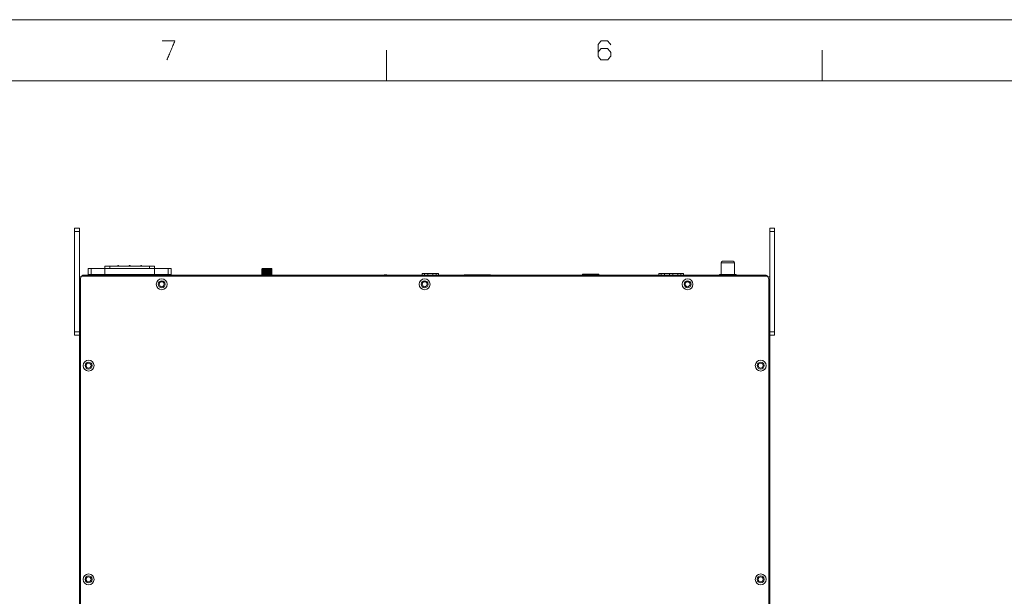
# Model space of a CAD drawing. Header units: millimetres. Extents: x 0 to 2122, y 0 to 1639.
# Tile 19 of 75: x 307 to 906, y 1289 to 1639. Entities that reach past the tile are written whole.
import ezdxf

# ---------------------------------------------------------------- set-up
doc = ezdxf.new("R2010")
doc.units = ezdxf.units.MM
doc.layers.add('1', color=7, linetype='Continuous', true_color=0xffffff)

msp = doc.modelspace()

# ---------------------------------------------------------------- linework, layer by layer
at = {"layer": '1', "color": 7, "linetype": 'Continuous', "lineweight": 13}
for p, q in [((0, 1639.49), (2121.69, 1639.49)), ((530.42, 1602.23), (530.42, 1620.86)), ((795.64, 1602.23), (795.64, 1620.86)), ((31.2, 1602.23), (2090.49, 1602.23)), ((340.69, 1512.68), (343.69, 1512.68)), ((340.69, 1510.68), (340.69, 1512.68)), ((343.69, 1510.68), (340.69, 1510.68)), ((340.69, 1449.68), (340.69, 1510.68)), ((343.69, 1512.68), (343.69, 1510.68)), ((343.69, 1449.68), (343.69, 1510.68)), ((763.69, 1512.68), (766.69, 1512.68)), ((763.69, 1510.68), (763.69, 1512.68)), ((766.69, 1510.68), (763.69, 1510.68)), ((763.69, 1449.68), (763.69, 1510.68)), ((766.69, 1512.68), (766.69, 1510.68)), ((766.69, 1449.68), (766.69, 1510.68)), ((735.04, 1492.58), (741.34, 1492.58)), ((348.99, 1488.08), (348.99, 1484.58)), ((348.99, 1488.08), (350.74, 1488.08)), ((350.74, 1484.58), (350.74, 1488.08)), ((350.74, 1488.08), (359.04, 1488.08)), ((359.04, 1489.58), (359.04, 1488.08)), ((362.04, 1489.58), (359.04, 1489.58)), ((359.04, 1484.58), (359.04, 1488.08)), ((359.04, 1488.08), (389.34, 1488.08)), ((362.04, 1489.58), (362.04, 1488.08)), ((386.34, 1489.58), (362.04, 1489.58)), ((366.89, 1490.08), (366.72, 1489.58)), ((366.89, 1490.08), (367.49, 1490.08)), ((367.49, 1490.08), (367.67, 1489.58)), ((373.89, 1490.08), (373.72, 1489.58)), ((373.89, 1490.08), (374.49, 1490.08)), ((374.49, 1490.08), (374.67, 1489.58)), ((380.89, 1490.08), (380.72, 1489.58)), ((380.89, 1490.08), (381.49, 1490.08)), ((381.67, 1489.58), (381.49, 1490.08)), ((386.34, 1489.58), (386.34, 1488.08)), ((389.34, 1489.58), (386.34, 1489.58)), ((389.34, 1489.58), (389.34, 1488.08)), ((389.34, 1484.58), (389.34, 1488.08)), ((389.34, 1488.08), (397.64, 1488.08)), ((397.64, 1484.58), (397.64, 1488.08)), ((399.39, 1488.08), (397.64, 1488.08)), ((399.39, 1484.58), (399.39, 1488.08)), ((454.69, 1484.08), (454.69, 1487.98)), ((454.72, 1487.98), (454.69, 1487.98)), ((454.72, 1484.08), (454.72, 1487.98)), ((454.74, 1484.08), (454.74, 1487.98)), ((454.82, 1487.98), (454.74, 1487.98)), ((454.79, 1488.08), (454.82, 1488.08)), ((454.83, 1488.08), (454.82, 1488.08)), ((454.82, 1484.08), (454.82, 1487.98)), ((454.83, 1488.08), (454.92, 1488.08)), ((454.86, 1484.08), (454.86, 1487.98)), ((454.99, 1487.98), (454.86, 1487.98)), ((454.95, 1488.08), (454.92, 1488.08)), ((454.95, 1488.08), (455.09, 1488.08)), ((454.99, 1484.08), (454.99, 1487.98)), ((455.05, 1484.08), (455.05, 1487.98)), ((455.23, 1487.98), (455.05, 1487.98)), ((455.13, 1488.08), (455.09, 1488.08)), ((455.13, 1488.08), (455.32, 1488.08)), ((455.23, 1484.08), (455.23, 1487.98)), ((455.31, 1484.08), (455.31, 1487.98)), ((455.52, 1487.98), (455.31, 1487.98)), ((455.37, 1488.08), (455.32, 1488.08)), ((455.37, 1488.08), (455.61, 1488.08)), ((455.52, 1484.08), (455.52, 1487.98)), ((455.67, 1488.08), (455.61, 1488.08)), ((455.62, 1484.08), (455.62, 1487.98)), ((455.88, 1487.98), (455.62, 1487.98)), ((455.67, 1488.08), (455.96, 1488.08)), ((455.88, 1484.08), (455.88, 1487.98)), ((456.02, 1488.08), (455.96, 1488.08)), ((455.98, 1484.08), (455.98, 1487.98)), ((456.27, 1487.98), (455.98, 1487.98)), ((456.02, 1488.08), (456.34, 1488.08)), ((456.27, 1484.08), (456.27, 1487.98)), ((456.41, 1488.08), (456.34, 1488.08)), ((456.39, 1484.08), (456.39, 1487.98)), ((456.7, 1487.98), (456.39, 1487.98)), ((456.41, 1488.08), (456.76, 1488.08)), ((456.7, 1484.08), (456.7, 1487.98)), ((456.83, 1488.08), (456.76, 1488.08)), ((456.83, 1488.08), (457.2, 1488.08)), ((456.83, 1484.08), (456.83, 1487.98)), ((457.16, 1487.98), (456.83, 1487.98)), ((457.16, 1484.08), (457.16, 1487.98)), ((457.26, 1488.08), (457.2, 1488.08)), ((457.26, 1484.08), (457.26, 1488.08)), ((457.28, 1488.08), (457.26, 1488.08)), ((457.28, 1488.08), (457.65, 1488.08)), ((457.29, 1484.08), (457.29, 1487.98)), ((457.63, 1487.98), (457.29, 1487.98)), ((457.63, 1484.08), (457.63, 1487.98)), ((457.69, 1488.08), (457.65, 1488.08)), ((457.73, 1488.08), (457.69, 1488.08)), ((457.69, 1484.08), (457.69, 1488.08)), ((457.73, 1488.08), (458.11, 1488.08)), ((457.76, 1484.08), (457.76, 1487.98)), ((458.1, 1487.98), (457.76, 1487.98)), ((458.1, 1484.08), (458.1, 1487.98)), ((458.12, 1488.08), (458.11, 1488.08)), ((458.12, 1484.08), (458.12, 1488.08)), ((458.19, 1488.08), (458.12, 1488.08)), ((458.19, 1488.08), (458.55, 1488.08)), ((458.23, 1484.08), (458.23, 1487.98)), ((458.56, 1487.98), (458.23, 1487.98)), ((458.63, 1488.08), (458.55, 1488.08)), ((458.56, 1484.08), (458.56, 1487.98)), ((458.63, 1488.08), (458.97, 1488.08)), ((458.68, 1484.08), (458.68, 1487.98)), ((458.99, 1487.98), (458.68, 1487.98)), ((459.04, 1488.08), (458.97, 1488.08)), ((458.99, 1484.08), (458.99, 1487.98)), ((459.04, 1488.08), (459.36, 1488.08)), ((459.11, 1484.08), (459.11, 1487.98)), ((459.4, 1487.98), (459.11, 1487.98)), ((459.43, 1488.08), (459.36, 1488.08)), ((459.4, 1484.08), (459.4, 1487.98)), ((459.43, 1488.08), (459.71, 1488.08)), ((459.51, 1484.08), (459.51, 1487.98)), ((459.77, 1487.98), (459.51, 1487.98)), ((459.77, 1488.08), (459.71, 1488.08)), ((459.77, 1488.08), (460.02, 1488.08)), ((459.77, 1484.08), (459.77, 1487.98)), ((459.86, 1484.08), (459.86, 1487.98)), ((460.08, 1487.98), (459.86, 1487.98)), ((460.06, 1488.08), (460.02, 1488.08)), ((460.06, 1488.08), (460.26, 1488.08)), ((460.08, 1484.08), (460.08, 1487.98)), ((460.16, 1484.08), (460.16, 1487.98)), ((460.33, 1487.98), (460.16, 1487.98)), ((460.29, 1488.08), (460.26, 1488.08)), ((460.29, 1488.08), (460.44, 1488.08)), ((460.33, 1484.08), (460.33, 1487.98)), ((460.4, 1484.08), (460.4, 1487.98)), ((460.52, 1487.98), (460.4, 1487.98)), ((460.46, 1488.08), (460.44, 1488.08)), ((460.46, 1488.08), (460.55, 1488.08)), ((460.52, 1484.08), (460.52, 1487.98)), ((460.56, 1488.08), (460.55, 1488.08)), ((460.56, 1488.08), (460.59, 1488.08)), ((460.57, 1484.08), (460.57, 1487.98)), ((460.64, 1487.98), (460.57, 1487.98)), ((460.64, 1484.08), (460.64, 1487.98)), ((460.67, 1484.08), (460.67, 1487.98)), ((460.69, 1487.98), (460.67, 1487.98)), ((460.69, 1484.08), (460.69, 1487.98)), ((734.04, 1491.58), (734.04, 1484.58)), ((742.34, 1491.58), (734.04, 1491.58)), ((742.34, 1484.58), (742.34, 1491.58)), ((343.69, 1483.08), (344.69, 1483.08)), ((344.19, 1481.58), (344.19, 1119.58)), ((344.69, 1482.9), (344.69, 1483.08)), ((344.69, 1483.08), (344.78, 1482.99)), ((344.79, 1483.08), (344.79, 1483)), ((344.79, 1483.08), (344.87, 1483.08)), ((345.79, 1484.08), (761.59, 1484.08)), ((345.79, 1484.08), (345.79, 1483.54)), ((346.19, 1483.58), (761.19, 1483.58)), ((348.99, 1484.58), (350.74, 1484.58)), ((349.59, 1484.58), (349.59, 1484.08)), ((350.74, 1484.58), (359.04, 1484.58)), ((351.05, 1484.08), (351.05, 1484.58)), ((359.04, 1484.58), (389.34, 1484.58)), ((359.04, 1484.08), (359.04, 1484.58)), ((389.34, 1484.58), (397.64, 1484.58)), ((389.34, 1484.08), (389.34, 1484.58)), ((397.34, 1484.08), (397.34, 1484.58)), ((399.39, 1484.58), (397.64, 1484.58)), ((398.79, 1484.08), (398.79, 1484.58)), ((529.14, 1484.27), (529.14, 1484.08)), ((530.74, 1484.27), (529.14, 1484.27)), ((530.74, 1484.27), (530.74, 1484.08)), ((552.19, 1485.08), (553.69, 1485.08)), ((552.19, 1484.08), (552.19, 1485.08)), ((553.69, 1485.08), (553.69, 1484.08)), ((555.69, 1485.08), (553.69, 1485.08)), ((555.69, 1484.08), (555.69, 1485.08)), ((555.69, 1485.08), (558.69, 1485.08)), ((558.69, 1485.08), (558.69, 1484.08)), ((560.69, 1485.08), (558.69, 1485.08)), ((560.69, 1484.08), (560.69, 1485.08)), ((560.69, 1485.08), (562.19, 1485.08)), ((562.19, 1485.08), (562.19, 1484.08)), ((577.69, 1484.28), (577.69, 1484.08)), ((593.69, 1484.28), (577.69, 1484.28)), ((593.69, 1484.28), (593.69, 1484.08)), ((649.69, 1484.76), (649.69, 1484.08)), ((649.69, 1484.76), (650.09, 1484.76)), ((650.09, 1484.76), (650.09, 1484.08)), ((650.09, 1484.76), (659.29, 1484.76)), ((650.2, 1484.78), (650.2, 1484.76)), ((650.2, 1484.78), (650.48, 1484.78)), ((650.48, 1484.78), (650.48, 1484.76)), ((650.48, 1484.78), (650.67, 1484.78)), ((650.67, 1484.78), (650.67, 1484.76)), ((650.67, 1484.78), (651.81, 1484.78)), ((651.81, 1484.78), (651.81, 1484.76)), ((651.81, 1484.78), (652.63, 1484.78)), ((652.63, 1484.78), (652.63, 1484.76)), ((652.63, 1484.78), (653, 1484.78)), ((653, 1484.78), (653, 1484.76)), ((653.08, 1484.78), (653, 1484.78)), ((653.08, 1484.76), (653.08, 1484.78)), ((653.08, 1484.78), (653.25, 1484.78)), ((653.25, 1484.78), (653.25, 1484.76)), ((653.25, 1484.78), (653.6, 1484.78)), ((653.6, 1484.78), (653.6, 1484.76)), ((654.24, 1484.78), (654.24, 1484.76)), ((654.24, 1484.78), (654.34, 1484.78)), ((654.34, 1484.78), (654.34, 1484.76)), ((654.34, 1484.78), (655.14, 1484.78)), ((655.14, 1484.78), (655.14, 1484.76)), ((655.79, 1484.78), (656.14, 1484.78)), ((655.79, 1484.76), (655.79, 1484.78)), ((656.14, 1484.78), (656.14, 1484.76)), ((656.14, 1484.78), (656.3, 1484.78)), ((656.3, 1484.78), (656.3, 1484.76)), ((656.3, 1484.78), (656.42, 1484.78)), ((656.3, 1484.78), (656.3, 1484.76)), ((656.3, 1484.78), (656.3, 1484.78)), ((656.42, 1484.78), (656.42, 1484.76)), ((656.42, 1484.78), (656.62, 1484.78)), ((656.62, 1484.78), (656.62, 1484.76)), ((656.62, 1484.78), (657.22, 1484.78)), ((657.22, 1484.78), (657.22, 1484.76)), ((657.22, 1484.78), (657.38, 1484.78)), ((657.38, 1484.78), (657.38, 1484.76)), ((657.38, 1484.78), (657.45, 1484.78)), ((657.45, 1484.78), (657.45, 1484.76)), ((657.45, 1484.78), (657.57, 1484.78)), ((657.57, 1484.78), (657.57, 1484.76)), ((657.57, 1484.78), (658.22, 1484.78)), ((658.22, 1484.78), (658.22, 1484.76)), ((659.07, 1484.78), (658.22, 1484.78)), ((659.07, 1484.76), (659.07, 1484.78)), ((659.07, 1484.76), (659.07, 1484.78)), ((659.07, 1484.78), (659.07, 1484.78)), ((659.29, 1484.76), (659.29, 1484.08)), ((659.29, 1484.76), (659.69, 1484.76)), ((659.69, 1484.76), (659.69, 1484.08)), ((696.19, 1485.08), (697.69, 1485.08)), ((696.19, 1484.08), (696.19, 1485.08)), ((697.69, 1485.08), (697.69, 1484.08)), ((699.69, 1485.08), (697.69, 1485.08)), ((699.69, 1484.08), (699.69, 1485.08)), ((699.69, 1485.08), (702.69, 1485.08)), ((702.69, 1485.08), (702.69, 1484.08)), ((704.69, 1485.08), (702.69, 1485.08)), ((704.69, 1485.08), (707.69, 1485.08)), ((704.69, 1484.08), (704.69, 1485.08)), ((707.69, 1485.08), (707.69, 1484.08)), ((709.69, 1485.08), (707.69, 1485.08)), ((709.69, 1484.08), (709.69, 1485.08)), ((709.69, 1485.08), (711.19, 1485.08)), ((711.19, 1485.08), (711.19, 1484.08)), ((733.09, 1484.58), (733.09, 1484.08)), ((733.09, 1484.58), (743.29, 1484.58)), ((743.29, 1484.08), (743.29, 1484.58)), ((761.59, 1484.08), (761.59, 1483.54)), ((762.59, 1483.08), (762.52, 1483.08)), ((762.59, 1483), (762.59, 1483.08)), ((762.61, 1482.99), (762.69, 1483.08)), ((762.69, 1483.08), (762.69, 1482.9)), ((763.69, 1483.08), (762.69, 1483.08)), ((763.19, 1481.58), (763.19, 1119.58)), ((340.69, 1449.68), (343.69, 1449.68)), ((340.69, 1447.68), (340.69, 1449.68)), ((343.69, 1447.68), (340.69, 1447.68)), ((343.69, 1449.68), (343.69, 1447.68)), ((343.69, 1137.58), (343.69, 1447.67)), ((763.69, 1449.68), (766.69, 1449.68)), ((763.69, 1447.68), (763.69, 1449.68)), ((766.69, 1447.68), (763.69, 1447.68)), ((763.69, 1447.67), (763.69, 1137.58)), ((766.69, 1449.68), (766.69, 1447.68))]:
    msp.add_line(p, q, dxfattribs=at)
for centre, radius in [((393.69, 1478.58), 3.3), ((393.69, 1478.58), 2.1), ((393.69, 1478.58), 1.5), ((553.69, 1478.58), 3.3), ((553.69, 1478.58), 2.1), ((553.69, 1478.58), 1.5), ((713.69, 1478.58), 3.3), ((713.69, 1478.58), 2.1), ((713.69, 1478.58), 1.5), ((349.19, 1429.08), 3.3), ((758.19, 1429.08), 3.3), ((349.19, 1429.08), 2.1), ((349.19, 1429.08), 1.5), ((758.19, 1429.08), 2.1), ((758.19, 1429.08), 1.5), ((349.19, 1299.08), 3.3), ((349.19, 1299.08), 2.1), ((349.19, 1299.08), 1.5), ((758.19, 1299.08), 3.3), ((758.19, 1299.08), 2.1), ((758.19, 1299.08), 1.5)]:
    msp.add_circle(centre, radius, dxfattribs=at)
for centre, radius, start, end in [((735.04, 1491.58), 1, 90, 180), ((741.34, 1491.58), 1, 0, 90), ((346.19, 1481.58), 2, 90, 180), ((345.79, 1483.08), 1, 90, 180), ((761.19, 1481.58), 2, 0, 90)]:
    msp.add_arc(centre, radius, start, end, dxfattribs=at)
at = {"layer": '1', "color": 7, "linetype": 'Continuous', "lineweight": 13, "extrusion": (0, 0, -1)}
msp.add_arc((-761.59, 1483.08), 1, 90, 180, dxfattribs=at)
at = {"layer": '1', "color": 7, "linetype": 'Continuous', "lineweight": 13}
for points, degree in [([(401.76, 1626.61), (393.98, 1626.61)], 1), ([(396.85, 1614.99), (401.76, 1626.61)], 1), ([(659.19, 1624.28), (661.03, 1626.61)], 1), ([(659.19, 1617.31), (659.19, 1624.28)], 1), ([(661.03, 1626.61), (665.03, 1626.61)], 1), ([(665.03, 1626.61), (666.97, 1624.28)], 1), ([(659.19, 1619.64), (661.03, 1621.96)], 1), ([(661.03, 1621.96), (665.03, 1621.96)], 1), ([(665.03, 1621.96), (666.97, 1619.64)], 1), ([(666.97, 1619.64), (666.97, 1617.31)], 1), ([(661.03, 1614.99), (659.19, 1617.31)], 1), ([(665.03, 1614.99), (661.03, 1614.99)], 1), ([(666.97, 1617.31), (665.03, 1614.99)], 1), ([(454.69, 1487.98), (454.73, 1488.01), (454.76, 1488.04), (454.79, 1488.08)], 3), ([(454.82, 1488.08), (454.79, 1488.04), (454.75, 1488.01), (454.72, 1487.98)], 3), ([(454.74, 1487.98), (454.77, 1488.01), (454.8, 1488.04), (454.83, 1488.08)], 3), ([(454.92, 1488.08), (454.89, 1488.04), (454.85, 1488.01), (454.82, 1487.98)], 3), ([(454.86, 1487.98), (454.89, 1488.01), (454.92, 1488.04), (454.95, 1488.08)], 3), ([(455.09, 1488.08), (455.06, 1488.04), (455.02, 1488.01), (454.99, 1487.98)], 3), ([(455.05, 1487.98), (455.08, 1488.01), (455.1, 1488.04), (455.13, 1488.08)], 3), ([(455.32, 1488.08), (455.29, 1488.04), (455.26, 1488.01), (455.23, 1487.98)], 3), ([(455.31, 1487.98), (455.33, 1488.01), (455.35, 1488.04), (455.37, 1488.08)], 3), ([(455.61, 1488.08), (455.58, 1488.04), (455.55, 1488.01), (455.52, 1487.98)], 3), ([(455.62, 1487.98), (455.64, 1488.01), (455.65, 1488.04), (455.67, 1488.08)], 3), ([(455.96, 1488.08), (455.93, 1488.04), (455.9, 1488.01), (455.88, 1487.98)], 3), ([(455.98, 1487.98), (456, 1488.01), (456.01, 1488.04), (456.02, 1488.08)], 3), ([(456.34, 1488.08), (456.32, 1488.04), (456.29, 1488.01), (456.27, 1487.98)], 3), ([(456.39, 1487.98), (456.4, 1488.01), (456.4, 1488.04), (456.41, 1488.08)], 3), ([(456.76, 1488.08), (456.74, 1488.04), (456.72, 1488.01), (456.7, 1487.98)], 3), ([(456.83, 1487.98), (456.83, 1488.01), (456.83, 1488.04), (456.83, 1488.08)], 3), ([(457.2, 1488.08), (457.19, 1488.04), (457.17, 1488.01), (457.16, 1487.98)], 3), ([(457.29, 1487.98), (457.29, 1488.01), (457.28, 1488.04), (457.28, 1488.08)], 3), ([(457.65, 1488.08), (457.64, 1488.04), (457.63, 1488.01), (457.63, 1487.98)], 3), ([(457.76, 1487.98), (457.75, 1488.01), (457.74, 1488.04), (457.73, 1488.08)], 3), ([(458.11, 1488.08), (458.1, 1488.04), (458.1, 1488.01), (458.1, 1487.98)], 3), ([(458.23, 1487.98), (458.21, 1488.01), (458.2, 1488.04), (458.19, 1488.08)], 3), ([(458.55, 1488.08), (458.55, 1488.04), (458.55, 1488.01), (458.56, 1487.98)], 3), ([(458.68, 1487.98), (458.66, 1488.01), (458.65, 1488.04), (458.63, 1488.08)], 3), ([(458.97, 1488.08), (458.98, 1488.04), (458.99, 1488.01), (458.99, 1487.98)], 3), ([(459.11, 1487.98), (459.09, 1488.01), (459.07, 1488.04), (459.04, 1488.08)], 3), ([(459.36, 1488.08), (459.38, 1488.04), (459.39, 1488.01), (459.4, 1487.98)], 3), ([(459.51, 1487.98), (459.48, 1488.01), (459.46, 1488.04), (459.43, 1488.08)], 3), ([(459.71, 1488.08), (459.73, 1488.04), (459.75, 1488.01), (459.77, 1487.98)], 3), ([(459.86, 1487.98), (459.83, 1488.01), (459.8, 1488.04), (459.77, 1488.08)], 3), ([(460.02, 1488.08), (460.04, 1488.04), (460.06, 1488.01), (460.08, 1487.98)], 3), ([(460.16, 1487.98), (460.13, 1488.01), (460.09, 1488.04), (460.06, 1488.08)], 3), ([(460.26, 1488.08), (460.28, 1488.04), (460.31, 1488.01), (460.33, 1487.98)], 3), ([(460.4, 1487.98), (460.36, 1488.01), (460.33, 1488.04), (460.29, 1488.08)], 3), ([(460.44, 1488.08), (460.47, 1488.04), (460.5, 1488.01), (460.52, 1487.98)], 3), ([(460.57, 1487.98), (460.53, 1488.01), (460.5, 1488.04), (460.46, 1488.08)], 3), ([(460.55, 1488.08), (460.58, 1488.04), (460.61, 1488.01), (460.64, 1487.98)], 3), ([(460.67, 1487.98), (460.63, 1488.01), (460.6, 1488.04), (460.56, 1488.08)], 3), ([(460.59, 1488.08), (460.63, 1488.04), (460.66, 1488.01), (460.69, 1487.98)], 3)]:
    msp.add_open_spline(points, degree=degree, dxfattribs=at)

doc.saveas('drawing.dxf')
